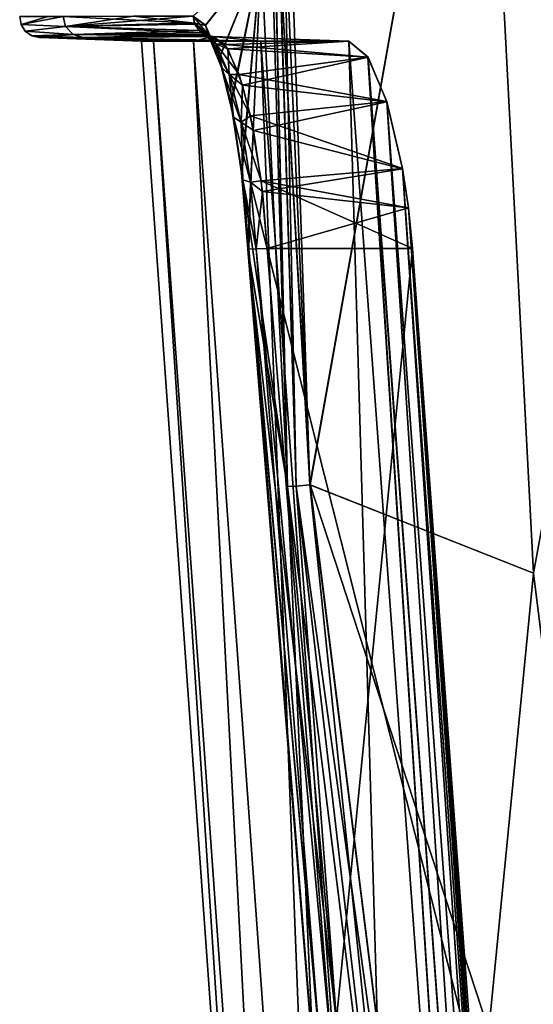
# Model space of a CAD drawing. Header units: millimetres. Extents: x -214 to 214, y -69 to 583.
# Tile 44 of 93: x -115 to -90, y 258 to 305. Entities that reach past the tile are written whole.
import ezdxf

# ---------------------------------------------------------------- set-up
doc = ezdxf.new("R2010")
doc.units = ezdxf.units.MM
doc.header["$LTSCALE"] = 62.021132
for name, color, linetype in [('301', 7, 'CONTINUOUS'), ('302', 7, 'CONTINUOUS'), ('306', 7, 'CONTINUOUS'), ('307', 7, 'CONTINUOUS'), ('308', 7, 'CONTINUOUS'), ('309', 7, 'CONTINUOUS'), ('310', 7, 'CONTINUOUS'), ('311', 7, 'CONTINUOUS'), ('317', 7, 'CONTINUOUS'), ('318', 7, 'CONTINUOUS'), ('319', 7, 'CONTINUOUS'), ('320', 7, 'CONTINUOUS'), ('321', 7, 'CONTINUOUS'), ('322', 7, 'CONTINUOUS'), ('326', 7, 'CONTINUOUS'), ('327', 7, 'CONTINUOUS'), ('329', 7, 'CONTINUOUS'), ('330', 7, 'CONTINUOUS'), ('334', 7, 'CONTINUOUS'), ('338', 7, 'CONTINUOUS'), ('350', 7, 'CONTINUOUS'), ('376', 7, 'CONTINUOUS'), ('411', 7, 'CONTINUOUS')]:
    doc.layers.add(name, color=color, linetype=linetype)

msp = doc.modelspace()

# ---------------------------------------------------------------- linework, layer by layer
at = {"layer": '301', "color": 7, "linetype": 'Continuous'}
for points in [[(-106.501, 305.212, -92.171), (-103.229, 308.157, -108.959), (-105.914, 304.761, -95.271), (-106.501, 305.212, -92.171)], [(-105.914, 304.761, -95.271), (-103.229, 308.157, -108.959), (-105.241, 303.236, -98.549), (-105.914, 304.761, -95.271)], [(-105.241, 303.236, -98.549), (-103.229, 308.157, -108.959), (-104.689, 301.021, -100.953), (-105.241, 303.236, -98.549)], [(-104.689, 301.021, -100.953), (-103.229, 308.157, -108.959), (-104.18, 297.649, -102.795), (-104.689, 301.021, -100.953)], [(-103.229, 308.157, -108.959), (-101.96, 282.51, -108.801), (-104.18, 297.649, -102.795), (-103.229, 308.157, -108.959)], [(-104.18, 297.649, -102.795), (-101.96, 282.51, -108.801), (-103.876, 293.957, -103.457), (-104.18, 297.649, -102.795)], [(-101.96, 282.51, -108.801), (-99.574, 256.491, -108.539), (-103.876, 293.957, -103.457), (-101.96, 282.51, -108.801)], [(-103.876, 293.957, -103.457), (-99.574, 256.491, -108.539), (-100.701, 254.744, -103.482), (-103.876, 293.957, -103.457)]]:
    msp.add_3dface(points, dxfattribs=at)
at = {"layer": '302', "color": 7, "linetype": 'Continuous'}
for points in [[(-106.501, 305.212, 92.171), (-105.911, 304.772, 95.292), (-103.229, 308.148, 108.959), (-106.501, 305.212, 92.171)], [(-105.911, 304.772, 95.292), (-105.229, 303.198, 98.607), (-103.229, 308.148, 108.959), (-105.911, 304.772, 95.292)], [(-105.229, 303.198, 98.607), (-104.672, 300.928, 101.024), (-103.229, 308.148, 108.959), (-105.229, 303.198, 98.607)], [(-104.672, 300.928, 101.024), (-104.163, 297.554, 102.86), (-103.229, 308.148, 108.959), (-104.672, 300.928, 101.024)], [(-104.163, 297.554, 102.86), (-103.876, 293.957, 103.457), (-103.229, 308.148, 108.959), (-104.163, 297.554, 102.86)], [(-103.229, 308.148, 108.959), (-103.876, 293.957, 103.457), (-101.96, 282.51, 108.801), (-103.229, 308.148, 108.959)], [(-103.876, 293.957, 103.457), (-100.701, 254.744, 103.482), (-101.96, 282.51, 108.801), (-103.876, 293.957, 103.457)], [(-101.96, 282.51, 108.801), (-100.701, 254.744, 103.482), (-99.574, 256.497, 108.541), (-101.96, 282.51, 108.801)]]:
    msp.add_3dface(points, dxfattribs=at)
at = {"layer": '306', "color": 7, "linetype": 'Continuous'}
for points in [[(-103.837, 293.958, -102.898), (-103.876, 293.957, -103.457), (-100.674, 254.748, -102.896), (-103.837, 293.958, -102.898)], [(-103.876, 293.957, -103.457), (-100.701, 254.744, -103.482), (-100.674, 254.748, -102.896), (-103.876, 293.957, -103.457)], [(-103.824, 293.959, -102.864), (-103.837, 293.958, -102.898), (-100.325, 254.789, -102.427), (-103.824, 293.959, -102.864)], [(-100.325, 254.789, -102.427), (-103.837, 293.958, -102.898), (-100.674, 254.748, -102.896), (-100.325, 254.789, -102.427)], [(-103.464, 293.976, -102.419), (-103.824, 293.959, -102.864), (-100.325, 254.789, -102.427), (-103.464, 293.976, -102.419)], [(-102.935, 294.001, -102.245), (-103.464, 293.976, -102.419), (-99.774, 254.852, -102.235), (-102.935, 294.001, -102.245)], [(-99.774, 254.852, -102.235), (-103.464, 293.976, -102.419), (-100.325, 254.789, -102.427), (-99.774, 254.852, -102.235)]]:
    msp.add_3dface(points, dxfattribs=at)
at = {"layer": '307', "color": 7, "linetype": 'Continuous'}
for points in [[(-106.501, 305.212, -92.171), (-105.914, 304.761, -95.271), (-106.438, 304.873, -92.159), (-106.501, 305.212, -92.171)], [(-106.438, 304.873, -92.159), (-105.914, 304.761, -95.271), (-105.785, 304.309, -95.505), (-106.438, 304.873, -92.159)], [(-106.438, 304.873, -92.159), (-105.785, 304.309, -95.505), (-106.21, 304.518, -92.118), (-106.438, 304.873, -92.159)], [(-105.914, 304.761, -95.271), (-105.241, 303.236, -98.549), (-105.785, 304.309, -95.505), (-105.914, 304.761, -95.271)], [(-105.785, 304.309, -95.505), (-106.084, 304.41, -92.095), (-106.21, 304.518, -92.118), (-105.785, 304.309, -95.505)], [(-105.785, 304.309, -95.505), (-105.417, 303.872, -95.292), (-106.084, 304.41, -92.095), (-105.785, 304.309, -95.505)], [(-106.084, 304.41, -92.095), (-105.417, 303.872, -95.292), (-105.832, 304.281, -92.049), (-106.084, 304.41, -92.095)], [(-105.417, 303.872, -95.292), (-105.553, 304.229, -91.999), (-105.832, 304.281, -92.049), (-105.417, 303.872, -95.292)], [(-105.785, 304.309, -95.505), (-105.241, 303.236, -98.549), (-105.139, 302.739, -98.501), (-105.785, 304.309, -95.505)], [(-105.785, 304.309, -95.505), (-105.139, 302.739, -98.501), (-105.417, 303.872, -95.292), (-105.785, 304.309, -95.505)], [(-104.828, 303.627, -95.466), (-105.553, 304.229, -91.999), (-105.417, 303.872, -95.292), (-104.828, 303.627, -95.466)], [(-105.139, 302.739, -98.501), (-104.771, 302.387, -98.167), (-105.417, 303.872, -95.292), (-105.139, 302.739, -98.501)], [(-104.771, 302.387, -98.167), (-104.828, 303.627, -95.466), (-105.417, 303.872, -95.292), (-104.771, 302.387, -98.167)], [(-105.241, 303.236, -98.549), (-104.689, 301.021, -100.953), (-105.139, 302.739, -98.501), (-105.241, 303.236, -98.549)], [(-104.118, 301.88, -98.532), (-104.828, 303.627, -95.466), (-104.771, 302.387, -98.167), (-104.118, 301.88, -98.532)], [(-105.139, 302.739, -98.501), (-104.689, 301.021, -100.953), (-104.562, 300.329, -100.869), (-105.139, 302.739, -98.501)], [(-105.139, 302.739, -98.501), (-104.562, 300.329, -100.869), (-104.771, 302.387, -98.167), (-105.139, 302.739, -98.501)], [(-104.562, 300.329, -100.869), (-104.192, 300.089, -100.448), (-104.771, 302.387, -98.167), (-104.562, 300.329, -100.869)], [(-104.192, 300.089, -100.448), (-104.118, 301.88, -98.532), (-104.771, 302.387, -98.167), (-104.192, 300.089, -100.448)], [(-103.598, 299.694, -100.51), (-104.118, 301.88, -98.532), (-104.192, 300.089, -100.448), (-103.598, 299.694, -100.51)], [(-104.689, 301.021, -100.953), (-104.18, 297.649, -102.795), (-104.562, 300.329, -100.869), (-104.689, 301.021, -100.953)], [(-104.562, 300.329, -100.869), (-104.18, 297.649, -102.795), (-104.11, 297.306, -102.385), (-104.562, 300.329, -100.869)], [(-104.562, 300.329, -100.869), (-104.11, 297.306, -102.385), (-104.192, 300.089, -100.448), (-104.562, 300.329, -100.869)], [(-104.11, 297.306, -102.385), (-103.738, 297.193, -101.915), (-104.192, 300.089, -100.448), (-104.11, 297.306, -102.385)], [(-103.738, 297.193, -101.915), (-103.598, 299.694, -100.51), (-104.192, 300.089, -100.448), (-103.738, 297.193, -101.915)], [(-103.159, 296.751, -101.866), (-103.598, 299.694, -100.51), (-103.738, 297.193, -101.915), (-103.159, 296.751, -101.866)], [(-104.18, 297.649, -102.795), (-103.876, 293.957, -103.457), (-104.11, 297.306, -102.385), (-104.18, 297.649, -102.795)], [(-103.876, 293.957, -103.457), (-103.837, 293.958, -102.898), (-104.11, 297.306, -102.385), (-103.876, 293.957, -103.457)], [(-104.11, 297.306, -102.385), (-103.837, 293.958, -102.898), (-103.738, 297.193, -101.915), (-104.11, 297.306, -102.385)], [(-103.837, 293.958, -102.898), (-103.824, 293.959, -102.864), (-103.738, 297.193, -101.915), (-103.837, 293.958, -102.898)], [(-103.824, 293.959, -102.864), (-103.464, 293.976, -102.419), (-103.738, 297.193, -101.915), (-103.824, 293.959, -102.864)], [(-103.464, 293.976, -102.419), (-103.159, 296.751, -101.866), (-103.738, 297.193, -101.915), (-103.464, 293.976, -102.419)], [(-103.464, 293.976, -102.419), (-102.935, 294.001, -102.245), (-103.159, 296.751, -101.866), (-103.464, 293.976, -102.419)]]:
    msp.add_3dface(points, dxfattribs=at)
at = {"layer": '308', "color": 7, "linetype": 'Continuous'}
for points in [[(-114.883, 305.194, 0), (-112.782, 305.199, -46.275), (-114.818, 304.812, 0), (-114.883, 305.194, 0)], [(-112.782, 305.199, -46.275), (-112.665, 304.713, -46.265), (-114.818, 304.812, 0), (-112.782, 305.199, -46.275)], [(-112.782, 305.199, -46.275), (-109.393, 305.206, -74.687), (-106.438, 304.873, -92.159), (-112.782, 305.199, -46.275)], [(-112.782, 305.199, -46.275), (-106.438, 304.873, -92.159), (-112.665, 304.713, -46.265), (-112.782, 305.199, -46.275)], [(-109.393, 305.206, -74.687), (-106.501, 305.212, -92.171), (-106.438, 304.873, -92.159), (-109.393, 305.206, -74.687)], [(-114.818, 304.812, 0), (-112.665, 304.713, -46.265), (-114.612, 304.485, 0), (-114.818, 304.812, 0)], [(-112.665, 304.713, -46.265), (-112.298, 304.327, -46.232), (-114.612, 304.485, 0), (-112.665, 304.713, -46.265)], [(-106.438, 304.873, -92.159), (-106.21, 304.518, -92.118), (-112.665, 304.713, -46.265), (-106.438, 304.873, -92.159)], [(-106.21, 304.518, -92.118), (-106.084, 304.41, -92.095), (-112.665, 304.713, -46.265), (-106.21, 304.518, -92.118)], [(-106.084, 304.41, -92.095), (-112.298, 304.327, -46.232), (-112.665, 304.713, -46.265), (-106.084, 304.41, -92.095)], [(-114.612, 304.485, 0), (-112.298, 304.327, -46.232), (-114.297, 304.26, 0), (-114.612, 304.485, 0)], [(-112.298, 304.327, -46.232), (-111.822, 304.185, -46.189), (-114.297, 304.26, 0), (-112.298, 304.327, -46.232)], [(-111.822, 304.185, -46.189), (-113.919, 304.172, 0), (-114.297, 304.26, 0), (-111.822, 304.185, -46.189)], [(-106.084, 304.41, -92.095), (-105.832, 304.281, -92.049), (-112.298, 304.327, -46.232), (-106.084, 304.41, -92.095)], [(-105.832, 304.281, -92.049), (-105.553, 304.229, -91.999), (-112.298, 304.327, -46.232), (-105.832, 304.281, -92.049)], [(-105.553, 304.229, -91.999), (-111.822, 304.185, -46.189), (-112.298, 304.327, -46.232), (-105.553, 304.229, -91.999)]]:
    msp.add_3dface(points, dxfattribs=at)
at = {"layer": '309', "color": 7, "linetype": 'Continuous'}
for points in [[(-113.51, 305.197, 37.426), (-114.883, 305.194, 0), (-114.818, 304.812, 0), (-113.51, 305.197, 37.426)], [(-112.782, 305.199, 46.275), (-113.51, 305.197, 37.426), (-114.818, 304.812, 0), (-112.782, 305.199, 46.275)], [(-112.782, 305.199, 46.275), (-114.818, 304.812, 0), (-112.665, 304.713, 46.265), (-112.782, 305.199, 46.275)], [(-109.393, 305.206, 74.687), (-112.782, 305.199, 46.275), (-112.665, 304.713, 46.265), (-109.393, 305.206, 74.687)], [(-106.501, 305.212, 92.171), (-109.393, 305.206, 74.687), (-112.665, 304.713, 46.265), (-106.501, 305.212, 92.171)], [(-106.501, 305.212, 92.171), (-112.665, 304.713, 46.265), (-106.442, 304.884, 92.16), (-106.501, 305.212, 92.171)], [(-114.818, 304.812, 0), (-114.612, 304.485, 0), (-112.665, 304.713, 46.265), (-114.818, 304.812, 0)], [(-112.665, 304.713, 46.265), (-114.612, 304.485, 0), (-112.298, 304.327, 46.232), (-112.665, 304.713, 46.265)], [(-106.442, 304.884, 92.16), (-112.665, 304.713, 46.265), (-106.421, 304.831, 92.156), (-106.442, 304.884, 92.16)], [(-106.421, 304.831, 92.156), (-112.665, 304.713, 46.265), (-106.21, 304.517, 92.118), (-106.421, 304.831, 92.156)], [(-112.665, 304.713, 46.265), (-112.298, 304.327, 46.232), (-106.21, 304.517, 92.118), (-112.665, 304.713, 46.265)], [(-114.612, 304.485, 0), (-114.297, 304.26, 0), (-112.298, 304.327, 46.232), (-114.612, 304.485, 0)], [(-114.297, 304.26, 0), (-113.919, 304.172, 0), (-112.298, 304.327, 46.232), (-114.297, 304.26, 0)], [(-112.298, 304.327, 46.232), (-113.919, 304.172, 0), (-111.822, 304.185, 46.189), (-112.298, 304.327, 46.232)], [(-106.21, 304.517, 92.118), (-112.298, 304.327, 46.232), (-106.077, 304.405, 92.094), (-106.21, 304.517, 92.118)], [(-106.077, 304.405, 92.094), (-112.298, 304.327, 46.232), (-105.909, 304.311, 92.063), (-106.077, 304.405, 92.094)], [(-112.298, 304.327, 46.232), (-111.822, 304.185, 46.189), (-105.909, 304.311, 92.063), (-112.298, 304.327, 46.232)], [(-105.909, 304.311, 92.063), (-111.822, 304.185, 46.189), (-105.552, 304.229, 91.998), (-105.909, 304.311, 92.063)]]:
    msp.add_3dface(points, dxfattribs=at)
at = {"layer": '310', "color": 7, "linetype": 'Continuous'}
for points in [[(-105.911, 304.772, 95.292), (-106.501, 305.212, 92.171), (-105.785, 304.31, 95.506), (-105.911, 304.772, 95.292)], [(-106.501, 305.212, 92.171), (-106.442, 304.884, 92.16), (-105.785, 304.31, 95.506), (-106.501, 305.212, 92.171)], [(-106.442, 304.884, 92.16), (-106.421, 304.831, 92.156), (-105.418, 303.872, 95.292), (-106.442, 304.884, 92.16)], [(-105.785, 304.31, 95.506), (-106.442, 304.884, 92.16), (-105.418, 303.872, 95.292), (-105.785, 304.31, 95.506)], [(-106.421, 304.831, 92.156), (-106.21, 304.517, 92.118), (-105.418, 303.872, 95.292), (-106.421, 304.831, 92.156)], [(-105.229, 303.198, 98.607), (-105.911, 304.772, 95.292), (-105.785, 304.31, 95.506), (-105.229, 303.198, 98.607)], [(-106.21, 304.517, 92.118), (-106.077, 304.405, 92.094), (-105.418, 303.872, 95.292), (-106.21, 304.517, 92.118)], [(-106.077, 304.405, 92.094), (-105.909, 304.311, 92.063), (-104.97, 303.839, 94.807), (-106.077, 304.405, 92.094)], [(-106.077, 304.405, 92.094), (-104.97, 303.839, 94.807), (-105.418, 303.872, 95.292), (-106.077, 304.405, 92.094)], [(-105.909, 304.311, 92.063), (-105.552, 304.229, 91.998), (-104.97, 303.839, 94.807), (-105.909, 304.311, 92.063)], [(-105.14, 302.74, 98.501), (-105.229, 303.198, 98.607), (-105.785, 304.31, 95.506), (-105.14, 302.74, 98.501)], [(-105.14, 302.74, 98.501), (-105.785, 304.31, 95.506), (-104.772, 302.387, 98.167), (-105.14, 302.74, 98.501)], [(-105.785, 304.31, 95.506), (-105.418, 303.872, 95.292), (-104.772, 302.387, 98.167), (-105.785, 304.31, 95.506)], [(-104.97, 303.839, 94.807), (-104.282, 302.395, 97.855), (-105.418, 303.872, 95.292), (-104.97, 303.839, 94.807)], [(-105.418, 303.872, 95.292), (-104.282, 302.395, 97.855), (-104.772, 302.387, 98.167), (-105.418, 303.872, 95.292)], [(-104.672, 300.928, 101.024), (-105.229, 303.198, 98.607), (-105.14, 302.74, 98.501), (-104.672, 300.928, 101.024)], [(-104.562, 300.33, 100.869), (-104.672, 300.928, 101.024), (-105.14, 302.74, 98.501), (-104.562, 300.33, 100.869)], [(-104.562, 300.33, 100.869), (-105.14, 302.74, 98.501), (-104.193, 300.089, 100.448), (-104.562, 300.33, 100.869)], [(-105.14, 302.74, 98.501), (-104.772, 302.387, 98.167), (-104.193, 300.089, 100.448), (-105.14, 302.74, 98.501)], [(-104.282, 302.395, 97.855), (-103.741, 300.392, 99.998), (-104.772, 302.387, 98.167), (-104.282, 302.395, 97.855)], [(-104.772, 302.387, 98.167), (-103.741, 300.392, 99.998), (-104.193, 300.089, 100.448), (-104.772, 302.387, 98.167)], [(-104.163, 297.554, 102.86), (-104.672, 300.928, 101.024), (-104.562, 300.33, 100.869), (-104.163, 297.554, 102.86)], [(-103.741, 300.392, 99.998), (-103.219, 297.254, 101.711), (-104.193, 300.089, 100.448), (-103.741, 300.392, 99.998)], [(-104.11, 297.306, 102.385), (-104.163, 297.554, 102.86), (-104.562, 300.33, 100.869), (-104.11, 297.306, 102.385)], [(-104.11, 297.306, 102.385), (-104.562, 300.33, 100.869), (-103.739, 297.193, 101.916), (-104.11, 297.306, 102.385)], [(-104.562, 300.33, 100.869), (-104.193, 300.089, 100.448), (-103.739, 297.193, 101.916), (-104.562, 300.33, 100.869)], [(-104.193, 300.089, 100.448), (-103.219, 297.254, 101.711), (-103.739, 297.193, 101.916), (-104.193, 300.089, 100.448)], [(-103.876, 293.957, 103.457), (-104.163, 297.554, 102.86), (-103.837, 293.958, 102.898), (-103.876, 293.957, 103.457)], [(-103.837, 293.958, 102.898), (-104.163, 297.554, 102.86), (-104.11, 297.306, 102.385), (-103.837, 293.958, 102.898)], [(-103.837, 293.958, 102.898), (-104.11, 297.306, 102.385), (-103.824, 293.959, 102.864), (-103.837, 293.958, 102.898)], [(-104.11, 297.306, 102.385), (-103.739, 297.193, 101.916), (-103.464, 293.976, 102.419), (-104.11, 297.306, 102.385)], [(-104.11, 297.306, 102.385), (-103.464, 293.976, 102.419), (-103.824, 293.959, 102.864), (-104.11, 297.306, 102.385)], [(-103.219, 297.254, 101.711), (-102.935, 294.001, 102.245), (-103.739, 297.193, 101.916), (-103.219, 297.254, 101.711)], [(-103.739, 297.193, 101.916), (-102.935, 294.001, 102.245), (-103.464, 293.976, 102.419), (-103.739, 297.193, 101.916)]]:
    msp.add_3dface(points, dxfattribs=at)
at = {"layer": '311', "color": 7, "linetype": 'Continuous'}
for points in [[(-103.876, 293.957, 103.457), (-103.837, 293.958, 102.898), (-100.674, 254.748, 102.896), (-103.876, 293.957, 103.457)], [(-100.701, 254.744, 103.482), (-103.876, 293.957, 103.457), (-100.674, 254.748, 102.896), (-100.701, 254.744, 103.482)], [(-103.837, 293.958, 102.898), (-103.824, 293.959, 102.864), (-100.674, 254.748, 102.896), (-103.837, 293.958, 102.898)], [(-103.824, 293.959, 102.864), (-103.464, 293.976, 102.419), (-100.325, 254.789, 102.427), (-103.824, 293.959, 102.864)], [(-103.824, 293.959, 102.864), (-100.325, 254.789, 102.427), (-100.674, 254.748, 102.896), (-103.824, 293.959, 102.864)], [(-103.464, 293.976, 102.419), (-102.935, 294.001, 102.245), (-99.774, 254.852, 102.235), (-103.464, 293.976, 102.419)], [(-103.464, 293.976, 102.419), (-99.774, 254.852, 102.235), (-100.325, 254.789, 102.427), (-103.464, 293.976, 102.419)]]:
    msp.add_3dface(points, dxfattribs=at)
at = {"layer": '317', "color": 7, "linetype": 'Continuous'}
for points in [[(-102.935, 294.001, -102.245), (-99.774, 254.852, -102.235), (-95.924, 294, -102), (-102.935, 294.001, -102.245)], [(-95.924, 294, -102), (-99.774, 254.852, -102.235), (-93.042, 254.825, -102), (-95.924, 294, -102)]]:
    msp.add_3dface(points, dxfattribs=at)
at = {"layer": '318', "color": 7, "linetype": 'Continuous'}
for points in [[(-105.553, 304.229, -91.999), (-104.828, 303.627, -95.466), (-98.988, 304, -92), (-105.553, 304.229, -91.999)], [(-98.988, 304, -92), (-104.828, 303.627, -95.466), (-98.065, 303.229, -95.851), (-98.988, 304, -92)], [(-104.828, 303.627, -95.466), (-104.118, 301.88, -98.532), (-98.065, 303.229, -95.851), (-104.828, 303.627, -95.466)], [(-98.065, 303.229, -95.851), (-104.118, 301.88, -98.532), (-97.154, 301.074, -99.069), (-98.065, 303.229, -95.851)], [(-104.118, 301.88, -98.532), (-103.598, 299.694, -100.51), (-97.154, 301.074, -99.069), (-104.118, 301.88, -98.532)], [(-97.154, 301.074, -99.069), (-103.598, 299.694, -100.51), (-96.395, 297.845, -101.231), (-97.154, 301.074, -99.069)], [(-103.598, 299.694, -100.51), (-103.159, 296.751, -101.866), (-96.395, 297.845, -101.231), (-103.598, 299.694, -100.51)], [(-96.395, 297.845, -101.231), (-103.159, 296.751, -101.866), (-96.116, 295.962, -101.806), (-96.395, 297.845, -101.231)], [(-103.159, 296.751, -101.866), (-102.935, 294.001, -102.245), (-96.116, 295.962, -101.806), (-103.159, 296.751, -101.866)], [(-102.935, 294.001, -102.245), (-95.924, 294, -102), (-96.116, 295.962, -101.806), (-102.935, 294.001, -102.245)]]:
    msp.add_3dface(points, dxfattribs=at)
at = {"layer": '319', "color": 7, "linetype": 'Continuous'}
for points in [[(-113.919, 304.172, 0), (-111.822, 304.185, -46.189), (-109, 304, 0), (-113.919, 304.172, 0)], [(-111.822, 304.185, -46.189), (-105.553, 304.229, -91.999), (-106.495, 303.999, -46.225), (-111.822, 304.185, -46.189)], [(-109, 304, 0), (-111.822, 304.185, -46.189), (-108.416, 303.999, -22.341), (-109, 304, 0)], [(-108.416, 303.999, -22.341), (-111.822, 304.185, -46.189), (-106.495, 303.999, -46.225), (-108.416, 303.999, -22.341)], [(-106.495, 303.999, -46.225), (-105.553, 304.229, -91.999), (-103.235, 303.999, -69.987), (-106.495, 303.999, -46.225)], [(-105.553, 304.229, -91.999), (-98.988, 304, -92), (-103.235, 303.999, -69.987), (-105.553, 304.229, -91.999)]]:
    msp.add_3dface(points, dxfattribs=at)
at = {"layer": '320', "color": 7, "linetype": 'Continuous'}
for points in [[(-111.822, 304.185, 46.189), (-113.919, 304.172, 0), (-108.416, 303.999, 22.332), (-111.822, 304.185, 46.189)], [(-113.919, 304.172, 0), (-109, 304, 0), (-108.416, 303.999, 22.332), (-113.919, 304.172, 0)], [(-105.552, 304.229, 91.998), (-111.822, 304.185, 46.189), (-103.24, 303.999, 69.956), (-105.552, 304.229, 91.998)], [(-103.24, 303.999, 69.956), (-111.822, 304.185, 46.189), (-106.498, 303.999, 46.199), (-103.24, 303.999, 69.956)], [(-106.498, 303.999, 46.199), (-111.822, 304.185, 46.189), (-108.416, 303.999, 22.332), (-106.498, 303.999, 46.199)], [(-98.989, 304, 91.999), (-105.552, 304.229, 91.998), (-103.24, 303.999, 69.956), (-98.989, 304, 91.999)]]:
    msp.add_3dface(points, dxfattribs=at)
at = {"layer": '321', "color": 7, "linetype": 'Continuous'}
for points in [[(-104.97, 303.839, 94.807), (-105.552, 304.229, 91.998), (-98.989, 304, 91.999), (-104.97, 303.839, 94.807)], [(-104.97, 303.839, 94.807), (-98.989, 304, 91.999), (-98.067, 303.231, 95.845), (-104.97, 303.839, 94.807)], [(-104.282, 302.395, 97.855), (-104.97, 303.839, 94.807), (-98.067, 303.231, 95.845), (-104.282, 302.395, 97.855)], [(-97.157, 301.083, 99.059), (-104.282, 302.395, 97.855), (-98.067, 303.231, 95.845), (-97.157, 301.083, 99.059)], [(-103.741, 300.392, 99.998), (-104.282, 302.395, 97.855), (-97.157, 301.083, 99.059), (-103.741, 300.392, 99.998)], [(-96.396, 297.852, 101.228), (-103.741, 300.392, 99.998), (-97.157, 301.083, 99.059), (-96.396, 297.852, 101.228)], [(-103.219, 297.254, 101.711), (-103.741, 300.392, 99.998), (-96.396, 297.852, 101.228), (-103.219, 297.254, 101.711)], [(-96.117, 295.965, 101.805), (-103.219, 297.254, 101.711), (-96.396, 297.852, 101.228), (-96.117, 295.965, 101.805)], [(-102.935, 294.001, 102.245), (-103.219, 297.254, 101.711), (-95.924, 294, 102), (-102.935, 294.001, 102.245)], [(-95.924, 294, 102), (-103.219, 297.254, 101.711), (-96.117, 295.965, 101.805), (-95.924, 294, 102)]]:
    msp.add_3dface(points, dxfattribs=at)
at = {"layer": '322', "color": 7, "linetype": 'Continuous'}
for points in [[(-99.774, 254.852, 102.235), (-102.935, 294.001, 102.245), (-93.042, 254.825, 102), (-99.774, 254.852, 102.235)], [(-102.935, 294.001, 102.245), (-95.924, 294, 102), (-93.042, 254.825, 102), (-102.935, 294.001, 102.245)]]:
    msp.add_3dface(points, dxfattribs=at)
at = {"layer": '326', "color": 7, "linetype": 'Continuous'}
for points in [[(-101.96, 282.51, -108.801), (-103.229, 308.157, -108.959), (-103.135, 333.858, -109.953), (-101.96, 282.51, -108.801)], [(-101.96, 282.51, -108.801), (-103.135, 333.858, -109.953), (-101.539, 282.531, -109.941), (-101.96, 282.51, -108.801)], [(-103.135, 333.858, -109.953), (-102.613, 333.848, -110.793), (-101.539, 282.531, -109.941), (-103.135, 333.858, -109.953)], [(-101.539, 282.531, -109.941), (-102.613, 333.848, -110.793), (-102.317, 308.14, -110.824), (-101.539, 282.531, -109.941)], [(-100.866, 282.584, -110.952), (-101.539, 282.531, -109.941), (-102.317, 308.14, -110.824), (-100.866, 282.584, -110.952)]]:
    msp.add_3dface(points, dxfattribs=at)
at = {"layer": '327', "color": 7, "linetype": 'Continuous'}
for points in [[(-101.96, 282.51, -108.801), (-101.539, 282.531, -109.941), (-95.586, 231.435, -109.755), (-101.96, 282.51, -108.801)], [(-99.574, 256.491, -108.539), (-101.96, 282.51, -108.801), (-95.586, 231.435, -109.755), (-99.574, 256.491, -108.539)], [(-101.539, 282.531, -109.941), (-100.866, 282.584, -110.952), (-94.579, 232.262, -111.447), (-101.539, 282.531, -109.941)], [(-95.586, 231.435, -109.755), (-101.539, 282.531, -109.941), (-94.579, 232.262, -111.447), (-95.586, 231.435, -109.755)]]:
    msp.add_3dface(points, dxfattribs=at)
at = {"layer": '329', "color": 7, "linetype": 'Continuous'}
for points in [[(-101.96, 282.51, 108.801), (-99.574, 256.497, 108.541), (-101.539, 282.531, 109.941), (-101.96, 282.51, 108.801)], [(-101.539, 282.531, 109.941), (-95.586, 231.435, 109.755), (-100.867, 282.584, 110.952), (-101.539, 282.531, 109.941)], [(-101.539, 282.531, 109.941), (-99.574, 256.497, 108.541), (-95.586, 231.435, 109.755), (-101.539, 282.531, 109.941)], [(-100.867, 282.584, 110.952), (-95.586, 231.435, 109.755), (-94.579, 232.264, 111.447), (-100.867, 282.584, 110.952)]]:
    msp.add_3dface(points, dxfattribs=at)
at = {"layer": '330', "color": 7, "linetype": 'Continuous'}
for points in [[(-103.435, 333.866, 109.007), (-103.229, 308.148, 108.959), (-101.96, 282.51, 108.801), (-103.435, 333.866, 109.007)], [(-103.435, 333.866, 109.007), (-101.96, 282.51, 108.801), (-103.136, 333.858, 109.951), (-103.435, 333.866, 109.007)], [(-101.96, 282.51, 108.801), (-101.539, 282.531, 109.941), (-103.136, 333.858, 109.951), (-101.96, 282.51, 108.801)], [(-101.539, 282.531, 109.941), (-100.867, 282.584, 110.952), (-103.136, 333.858, 109.951), (-101.539, 282.531, 109.941)], [(-103.136, 333.858, 109.951), (-100.867, 282.584, 110.952), (-102.317, 308.14, 110.824), (-103.136, 333.858, 109.951)]]:
    msp.add_3dface(points, dxfattribs=at)
at = {"layer": '334', "color": 7, "linetype": 'Continuous'}
for points in [[(-94.579, 232.262, -111.447), (-100.866, 282.584, -110.952), (-84.281, 231.977, -122.224), (-94.579, 232.262, -111.447)], [(-84.281, 231.977, -122.224), (-100.866, 282.584, -110.952), (-90.077, 278.325, -122.067), (-84.281, 231.977, -122.224)]]:
    msp.add_3dface(points, dxfattribs=at)
at = {"layer": '338', "color": 7, "linetype": 'Continuous'}
for points in [[(-100.867, 282.584, 110.952), (-94.579, 232.264, 111.447), (-90.076, 278.325, 122.067), (-100.867, 282.584, 110.952)], [(-94.579, 232.264, 111.447), (-84.28, 231.977, 122.225), (-90.076, 278.325, 122.067), (-94.579, 232.264, 111.447)]]:
    msp.add_3dface(points, dxfattribs=at)
at = {"layer": '350', "color": 7, "linetype": 'Continuous'}
for points in [[(-100.867, 282.584, 110.952), (-102.613, 333.848, 110.793), (-102.317, 308.14, 110.824), (-100.867, 282.584, 110.952)], [(-102.613, 333.848, 110.793), (-100.867, 282.584, 110.952), (-92.699, 328.564, 122.047), (-102.613, 333.848, 110.793)], [(-100.867, 282.584, 110.952), (-90.076, 278.325, 122.067), (-92.699, 328.564, 122.047), (-100.867, 282.584, 110.952)], [(-90.076, 278.325, 122.067), (-81.814, 323.263, 132.339), (-92.699, 328.564, 122.047), (-90.076, 278.325, 122.067)]]:
    msp.add_3dface(points, dxfattribs=at)
at = {"layer": '376', "color": 7, "linetype": 'Continuous'}
for points in [[(-100.866, 282.584, -110.952), (-102.317, 308.14, -110.824), (-92.699, 328.565, -122.047), (-100.866, 282.584, -110.952)], [(-90.077, 278.325, -122.067), (-100.866, 282.584, -110.952), (-92.699, 328.565, -122.047), (-90.077, 278.325, -122.067)], [(-81.825, 323.538, -132.343), (-90.077, 278.325, -122.067), (-92.699, 328.565, -122.047), (-81.825, 323.538, -132.343)]]:
    msp.add_3dface(points, dxfattribs=at)
at = {"layer": '411', "color": 7, "linetype": 'Continuous'}
for points in [[(-102, 206, 0), (-109, 304, 0), (-108.416, 303.999, -22.341), (-102, 206, 0)], [(-109, 304, 0), (-102, 206, 0), (-108.416, 303.999, 22.332), (-109, 304, 0)], [(-102, 206, 0), (-101.407, 206.001, 22.339), (-108.416, 303.999, 22.332), (-102, 206, 0)], [(-101.406, 206.001, -22.348), (-102, 206, 0), (-108.416, 303.999, -22.341), (-101.406, 206.001, -22.348)], [(-101.407, 206.001, 22.339), (-106.498, 303.999, 46.199), (-108.416, 303.999, 22.332), (-101.407, 206.001, 22.339)], [(-101.406, 206.001, -22.348), (-108.416, 303.999, -22.341), (-106.495, 303.999, -46.225), (-101.406, 206.001, -22.348)], [(-101.407, 206.001, 22.339), (-99.455, 206.001, 46.211), (-106.498, 303.999, 46.199), (-101.407, 206.001, 22.339)], [(-99.455, 206.001, 46.211), (-103.24, 303.999, 69.956), (-106.498, 303.999, 46.199), (-99.455, 206.001, 46.211)], [(-99.452, 206.001, -46.236), (-101.406, 206.001, -22.348), (-106.495, 303.999, -46.225), (-99.452, 206.001, -46.236)], [(-99.452, 206.001, -46.236), (-106.495, 303.999, -46.225), (-103.235, 303.999, -69.987), (-99.452, 206.001, -46.236)], [(-96.141, 206.001, 69.966), (-98.989, 304, 91.999), (-103.24, 303.999, 69.956), (-96.141, 206.001, 69.966)], [(-99.455, 206.001, 46.211), (-96.141, 206.001, 69.966), (-103.24, 303.999, 69.956), (-99.455, 206.001, 46.211)], [(-98.988, 304, -92), (-96.137, 206.001, -69.995), (-103.235, 303.999, -69.987), (-98.988, 304, -92)], [(-96.137, 206.001, -69.995), (-99.452, 206.001, -46.236), (-103.235, 303.999, -69.987), (-96.137, 206.001, -69.995)], [(-96.141, 206.001, 69.966), (-91.818, 206, 92), (-98.989, 304, 91.999), (-96.141, 206.001, 69.966)], [(-98.989, 304, 91.999), (-91.818, 206, 92), (-98.067, 303.231, 95.845), (-98.989, 304, 91.999)], [(-91.818, 206, -92), (-96.137, 206.001, -69.995), (-98.988, 304, -92), (-91.818, 206, -92)], [(-91.818, 206, -92), (-98.988, 304, -92), (-98.065, 303.229, -95.851), (-91.818, 206, -92)], [(-91.818, 206, 92), (-90.996, 206.764, 95.832), (-98.067, 303.231, 95.845), (-91.818, 206, 92)], [(-90.996, 206.764, 95.832), (-97.157, 301.083, 99.059), (-98.067, 303.231, 95.845), (-90.996, 206.764, 95.832)], [(-90.997, 206.761, -95.827), (-91.818, 206, -92), (-98.065, 303.229, -95.851), (-90.997, 206.761, -95.827)], [(-90.997, 206.761, -95.827), (-98.065, 303.229, -95.851), (-97.154, 301.074, -99.069), (-90.997, 206.761, -95.827)], [(-90.996, 206.764, 95.832), (-90.385, 208.922, 99.064), (-97.157, 301.083, 99.059), (-90.996, 206.764, 95.832)], [(-90.385, 208.922, 99.064), (-96.396, 297.852, 101.228), (-97.157, 301.083, 99.059), (-90.385, 208.922, 99.064)], [(-90.387, 208.914, -99.056), (-90.997, 206.761, -95.827), (-97.154, 301.074, -99.069), (-90.387, 208.914, -99.056)], [(-90.387, 208.914, -99.056), (-97.154, 301.074, -99.069), (-96.395, 297.845, -101.231), (-90.387, 208.914, -99.056)], [(-90.385, 208.922, 99.064), (-90.193, 210.434, 100.308), (-96.396, 297.852, 101.228), (-90.385, 208.922, 99.064)], [(-90.193, 210.434, 100.308), (-96.117, 295.965, 101.805), (-96.396, 297.852, 101.228), (-90.193, 210.434, 100.308)], [(-90.194, 210.426, -100.302), (-90.387, 208.914, -99.056), (-96.395, 297.845, -101.231), (-90.194, 210.426, -100.302)], [(-90.194, 210.426, -100.302), (-96.395, 297.845, -101.231), (-96.116, 295.962, -101.806), (-90.194, 210.426, -100.302)], [(-90.193, 210.434, 100.308), (-90.092, 212.169, 101.237), (-96.117, 295.965, 101.805), (-90.193, 210.434, 100.308)], [(-90.092, 212.169, 101.237), (-95.924, 294, 102), (-96.117, 295.965, 101.805), (-90.092, 212.169, 101.237)], [(-95.924, 294, -102), (-90.194, 210.426, -100.302), (-96.116, 295.962, -101.806), (-95.924, 294, -102)], [(-95.924, 294, 102), (-90.092, 212.169, 101.237), (-93.042, 254.825, 102), (-95.924, 294, 102)], [(-90.092, 212.163, -101.235), (-90.194, 210.426, -100.302), (-95.924, 294, -102), (-90.092, 212.163, -101.235)], [(-90.092, 212.163, -101.235), (-95.924, 294, -102), (-93.042, 254.825, -102), (-90.092, 212.163, -101.235)]]:
    msp.add_3dface(points, dxfattribs=at)

doc.saveas('drawing.dxf')
